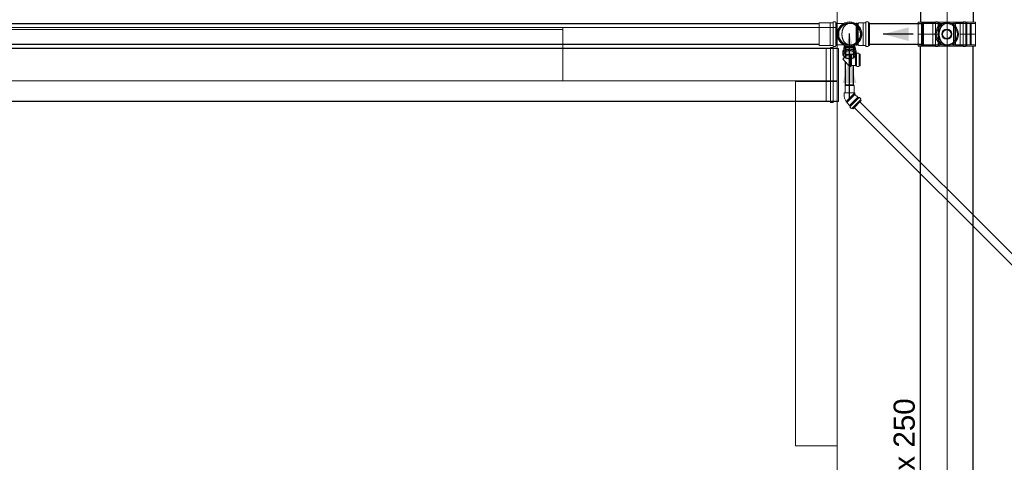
# Model space of a CAD drawing. Header units: millimetres. Extents: x -261 to 187, y -214 to 106.
# Tile 19 of 256: x -192.46 to -187.81, y -198.46 to -196.37. Entities that reach past the tile are written whole.
import ezdxf

# ---------------------------------------------------------------- set-up
doc = ezdxf.new("R2010")
doc.units = ezdxf.units.MM
doc.header["$LTSCALE"] = 0.005
doc.header["$MEASUREMENT"] = 0
for name, pattern in [('DIVIDE', [3.175, 1.27, -0.635, 0, -0.635, 0, -0.635]), ('DOTX2', [1.27, 0, -1.27]), ('NULL', [0])]:
    doc.linetypes.add(name, pattern=pattern)
for name, color, linetype, lineweight in [('AP-Condutos', 4, 'Continuous', 25), ('AP-Condutos Ar condicionado', 4, 'Continuous', 25), ('AP-Sentido conduto', 9, 'Continuous', 30), ('AP-Sentido conduto Ar condicionado', 9, 'Continuous', 30), ('AP-Textos conduto', 7, 'Continuous', 9), ('IFC-Cobertura-Contorno', 253, 'Continuous', 5), ('IFC-Parede-Contorno', 9, 'Continuous', 5), ('Simbolos', 5, 'Continuous', 20), ('Simbolos_int', 174, 'Continuous', 5)]:
    doc.layers.add(name, color=color, linetype=linetype, lineweight=lineweight)
doc.styles.add('Arial', font='arial.ttf')

msp = doc.modelspace()

# ---------------------------------------------------------------- hatches: boundary and pattern name
at = {"layer": 'AP-Sentido conduto', "linetype": 'Continuous'}
msp.add_hatch(color=7, dxfattribs=at).paths.add_polyline_path([(-188.3789, -196.4339), (-188.2581, -196.4662), (-188.2581, -196.4015)])
at = {"layer": 'AP-Sentido conduto Ar condicionado', "linetype": 'Continuous'}
for points in [[(-188.5381, -196.4314), (-188.5705, -196.5522), (-188.5058, -196.5522)], [(-188.5381, -196.5436), (-188.5705, -196.6643), (-188.5058, -196.6643)]]:
    msp.add_hatch(color=7, dxfattribs=at).paths.add_polyline_path(points)

# ---------------------------------------------------------------- linework, layer by layer
at = {"layer": 'AP-Condutos'}
for p, q in [((-188.2032, -192.8527), (-188.2032, -196.3769)), ((-187.9532, -192.8527), (-187.9532, -196.3769)), ((-188.6816, -196.3849), (-210.7731, -196.3849)), ((-188.1976, -196.3849), (-188.4436, -196.3849)), ((-188.5961, -196.5019), (-211.2511, -196.5019)), ((-188.6816, -196.4829), (-210.7764, -196.4829)), ((-188.1976, -196.4829), (-188.4436, -196.4829)), ((-188.2032, -201.1644), (-188.2032, -196.4909)), ((-187.9532, -201.1644), (-187.9532, -196.4909)), ((-188.5961, -196.7519), (-211.2511, -196.7519))]:
    msp.add_line(p, q, dxfattribs=at)
at = {"layer": 'AP-Condutos Ar condicionado'}
for p, q in [((-188.5569, -196.4922), (-188.5569, -196.5456)), ((-188.5193, -196.4922), (-188.5193, -196.5456)), ((-188.5569, -196.6726), (-188.5569, -196.5658)), ((-188.5193, -196.6726), (-188.5193, -196.5826)), ((-185.7949, -199.5014), (-188.5156, -196.7807)), ((-185.7684, -199.4748), (-188.4891, -196.7541))]:
    msp.add_line(p, q, dxfattribs=at)
at = {"layer": 'AP-Sentido conduto'}
msp.add_lwpolyline([(-188.2374, -196.4339), (-188.3789, -196.4339)], dxfattribs=at)
at = {"layer": 'AP-Sentido conduto Ar condicionado'}
for points in [[(-188.5381, -196.5579), (-188.5381, -196.4314)], [(-188.5381, -196.7436), (-188.5381, -196.5436)]]:
    msp.add_lwpolyline(points, dxfattribs=at)
at = {"layer": 'IFC-Cobertura-Contorno', "lineweight": 5}
for p, q in [((-211.538, -196.4118), (-189.8928, -196.4118)), ((-189.8928, -196.4118), (-189.8928, -196.4018)), ((-189.8928, -196.6537), (-189.8928, -196.4118)), ((-211.4994, -196.6537), (-188.5967, -196.6537)), ((-188.7931, -196.6569), (-188.5967, -196.6569)), ((-188.7931, -198.0792), (-188.7931, -196.6569)), ((-188.7931, -198.302), (-188.7931, -198.0792)), ((-188.5961, -198.302), (-188.5961, -198.0792)), ((-188.7931, -198.3806), (-188.7931, -198.302)), ((-188.5961, -198.3806), (-188.5961, -198.302)), ((-188.7931, -198.3806), (-188.7393, -198.3806)), ((-188.7393, -198.3806), (-188.5961, -198.3806))]:
    msp.add_line(p, q, dxfattribs=at)
at = {"layer": 'IFC-Parede-Contorno', "lineweight": 5}
for p, q in [((-188.0764, -197.7672), (-188.0764, -195.9043)), ((-188.5967, -196.3853), (-188.5967, -196.1395)), ((-188.5967, -196.4018), (-188.5967, -196.299)), ((-202.5374, -196.4018), (-189.1737, -196.4018)), ((-189.1737, -196.4018), (-188.9525, -196.4018)), ((-188.9525, -196.4018), (-188.928, -196.4018)), ((-188.928, -196.4018), (-188.6129, -196.4018)), ((-188.6129, -196.4018), (-188.6076, -196.4018)), ((-188.6076, -196.4018), (-188.5967, -196.4018)), ((-188.5967, -196.4028), (-188.5967, -196.4018)), ((-188.5967, -196.4029), (-188.5967, -196.4028)), ((-188.5967, -196.4043), (-188.5967, -196.4029)), ((-188.5967, -196.4072), (-188.5967, -196.4043)), ((-188.5967, -196.5012), (-188.5967, -196.4072)), ((-188.5967, -198.1407), (-188.5967, -196.5012)), ((-188.0764, -200.8438), (-188.0764, -197.7672)), ((-188.5967, -199.2382), (-188.5967, -198.1407))]:
    msp.add_line(p, q, dxfattribs=at)
at = {"layer": 'Simbolos'}
for p, q in [((-188.6293, -196.3809), (-188.6816, -196.3809)), ((-188.629, -196.3806), (-188.6293, -196.3809)), ((-188.617, -196.3806), (-188.629, -196.3806)), ((-188.6157, -196.3771), (-188.616, -196.3797)), ((-188.6053, -196.3762), (-188.6147, -196.3762)), ((-188.6043, -196.3769), (-188.6035, -196.3799)), ((-188.5981, -196.3806), (-188.6026, -196.3806)), ((-188.5981, -196.3806), (-188.5981, -196.4871)), ((-188.4945, -196.3809), (-188.4967, -196.3831)), ((-188.4748, -196.3809), (-188.4945, -196.3809)), ((-188.4745, -196.3806), (-188.4748, -196.3809)), ((-188.4625, -196.3806), (-188.4745, -196.3806)), ((-188.4612, -196.3771), (-188.4615, -196.3797)), ((-188.4508, -196.3762), (-188.4602, -196.3762)), ((-188.4498, -196.3769), (-188.449, -196.3799)), ((-188.4436, -196.3806), (-188.4481, -196.3806)), ((-188.4436, -196.3806), (-188.4436, -196.4871)), ((-188.2132, -196.3769), (-187.9432, -196.3769)), ((-188.2132, -196.3769), (-188.2132, -196.4909)), ((-188.1452, -196.3809), (-188.1976, -196.3809)), ((-188.145, -196.3806), (-188.1452, -196.3809)), ((-188.1329, -196.3806), (-188.145, -196.3806)), ((-188.1317, -196.3771), (-188.1319, -196.3797)), ((-188.1212, -196.3762), (-188.1307, -196.3762)), ((-188.1203, -196.3769), (-188.1195, -196.3799)), ((-188.1141, -196.3806), (-188.1185, -196.3806)), ((-188.1141, -196.3806), (-188.1141, -196.4871)), ((-188.0346, -196.3809), (-188.0368, -196.3831)), ((-188.0148, -196.3809), (-188.0346, -196.3809)), ((-188.0146, -196.3806), (-188.0148, -196.3809)), ((-188.0025, -196.3806), (-188.0146, -196.3806)), ((-188.0013, -196.3771), (-188.0015, -196.3797)), ((-187.9908, -196.3762), (-188.0003, -196.3762)), ((-187.9899, -196.3769), (-187.9891, -196.3799)), ((-187.9837, -196.3806), (-187.9881, -196.3806)), ((-187.9837, -196.3806), (-187.9837, -196.4871)), ((-187.9432, -196.3769), (-187.9432, -196.4909)), ((-188.5654, -196.3831), (-188.5981, -196.3831)), ((-188.5061, -196.3831), (-188.5381, -196.3831)), ((-188.5061, -196.3831), (-188.506, -196.3816)), ((-188.5031, -196.3816), (-188.506, -196.3816)), ((-188.5029, -196.3831), (-188.5031, -196.3816)), ((-188.4967, -196.3831), (-188.5029, -196.3831)), ((-188.0462, -196.3831), (-188.0782, -196.3831)), ((-188.0462, -196.3831), (-188.046, -196.3816)), ((-188.0431, -196.3816), (-188.046, -196.3816)), ((-188.043, -196.3831), (-188.0431, -196.3816)), ((-188.0368, -196.3831), (-188.043, -196.3831)), ((-188.6293, -196.4869), (-188.6816, -196.4869)), ((-188.6483, -196.5049), (-188.6483, -196.7489)), ((-188.6296, -196.5019), (-188.6453, -196.5019)), ((-188.629, -196.4871), (-188.6293, -196.4869)), ((-188.617, -196.4871), (-188.629, -196.4871)), ((-188.6286, -196.5009), (-188.6286, -196.4982)), ((-188.6276, -196.4972), (-188.6162, -196.4972)), ((-188.6157, -196.4906), (-188.616, -196.488)), ((-188.6152, -196.5009), (-188.6152, -196.4982)), ((-188.6053, -196.4915), (-188.6147, -196.4915)), ((-188.6142, -196.5019), (-188.5998, -196.5019)), ((-188.6043, -196.4908), (-188.6035, -196.4878)), ((-188.5981, -196.4871), (-188.6026, -196.4871)), ((-188.5998, -196.5019), (-188.5961, -196.5019)), ((-188.5654, -196.4847), (-188.5981, -196.4847)), ((-188.5961, -196.5019), (-188.5911, -196.5019)), ((-188.5911, -196.5019), (-188.5911, -196.7519)), ((-188.5699, -196.5274), (-188.5699, -196.5185)), ((-188.5655, -196.5071), (-188.5655, -196.5028)), ((-188.5635, -196.4856), (-188.5635, -196.4956)), ((-188.5593, -196.4967), (-188.5581, -196.4922)), ((-188.5593, -196.5307), (-188.5593, -196.4967)), ((-188.5061, -196.4847), (-188.5381, -196.4847)), ((-188.5169, -196.4967), (-188.5181, -196.4922)), ((-188.5169, -196.5307), (-188.5169, -196.4967)), ((-188.5128, -196.4856), (-188.5128, -196.4956)), ((-188.5108, -196.5028), (-188.5108, -196.5071)), ((-188.5063, -196.5274), (-188.5063, -196.5185)), ((-188.5061, -196.4847), (-188.506, -196.4862)), ((-188.5031, -196.4862), (-188.506, -196.4862)), ((-188.5029, -196.4847), (-188.5031, -196.4862)), ((-188.4967, -196.4847), (-188.5029, -196.4847)), ((-188.4945, -196.4869), (-188.4967, -196.4847)), ((-188.4748, -196.4869), (-188.4945, -196.4869)), ((-188.4745, -196.4871), (-188.4748, -196.4869)), ((-188.4625, -196.4871), (-188.4745, -196.4871)), ((-188.4612, -196.4906), (-188.4615, -196.488)), ((-188.4508, -196.4915), (-188.4602, -196.4915)), ((-188.4498, -196.4908), (-188.449, -196.4878)), ((-188.4436, -196.4871), (-188.4481, -196.4871)), ((-188.2132, -196.4909), (-187.9432, -196.4909)), ((-188.1452, -196.4869), (-188.1976, -196.4869)), ((-188.145, -196.4871), (-188.1452, -196.4869)), ((-188.1329, -196.4871), (-188.145, -196.4871)), ((-188.1317, -196.4906), (-188.1319, -196.488)), ((-188.1212, -196.4915), (-188.1307, -196.4915)), ((-188.1203, -196.4908), (-188.1195, -196.4878)), ((-188.1141, -196.4871), (-188.1185, -196.4871)), ((-188.0462, -196.4847), (-188.0782, -196.4847)), ((-188.0462, -196.4847), (-188.046, -196.4862)), ((-188.0431, -196.4862), (-188.046, -196.4862)), ((-188.043, -196.4847), (-188.0431, -196.4862)), ((-188.0368, -196.4847), (-188.043, -196.4847)), ((-188.0346, -196.4869), (-188.0368, -196.4847)), ((-188.0148, -196.4869), (-188.0346, -196.4869)), ((-188.0146, -196.4871), (-188.0148, -196.4869)), ((-188.0025, -196.4871), (-188.0146, -196.4871)), ((-188.0013, -196.4906), (-188.0015, -196.488)), ((-187.9908, -196.4915), (-188.0003, -196.4915)), ((-187.9899, -196.4908), (-187.9891, -196.4878)), ((-187.9837, -196.4871), (-187.9881, -196.4871)), ((-188.5618, -196.5433), (-188.5706, -196.5521)), ((-188.5169, -196.5307), (-188.5593, -196.5307)), ((-188.5349, -196.5301), (-188.5347, -196.5286)), ((-188.5318, -196.5286), (-188.5347, -196.5286)), ((-188.5317, -196.5301), (-188.5318, -196.5286)), ((-188.5291, -196.5301), (-188.5317, -196.5301)), ((-188.5273, -196.5283), (-188.5291, -196.5301)), ((-188.5105, -196.5283), (-188.5273, -196.5283)), ((-188.5103, -196.5281), (-188.5105, -196.5283)), ((-188.5056, -196.5281), (-188.5103, -196.5281)), ((-188.5044, -196.5246), (-188.5046, -196.5272)), ((-188.4946, -196.5237), (-188.5034, -196.5237)), ((-188.4936, -196.5244), (-188.4929, -196.5274)), ((-188.4875, -196.5281), (-188.4919, -196.5281)), ((-188.4875, -196.5281), (-188.4875, -196.5828)), ((-188.5291, -196.5823), (-188.5348, -196.588)), ((-188.5273, -196.5826), (-188.5277, -196.5823)), ((-188.5105, -196.5826), (-188.5273, -196.5826)), ((-188.5103, -196.5828), (-188.5105, -196.5826)), ((-188.5056, -196.5828), (-188.5103, -196.5828)), ((-188.5044, -196.5864), (-188.5046, -196.5837)), ((-188.4946, -196.5873), (-188.5034, -196.5873)), ((-188.4936, -196.5865), (-188.4929, -196.5836)), ((-188.4875, -196.5828), (-188.4919, -196.5828)), ((-188.5593, -196.677), (-188.5581, -196.6726)), ((-188.5593, -196.711), (-188.5593, -196.677)), ((-188.5169, -196.677), (-188.5181, -196.6726)), ((-188.5169, -196.711), (-188.5169, -196.677)), ((-188.6453, -196.7519), (-188.6296, -196.7519)), ((-188.6286, -196.7529), (-188.6286, -196.7555)), ((-188.6152, -196.7529), (-188.6152, -196.7555)), ((-188.6142, -196.7519), (-188.5998, -196.7519)), ((-188.5998, -196.7519), (-188.5961, -196.7519)), ((-188.5961, -196.7519), (-188.5911, -196.7519)), ((-188.5635, -196.7235), (-188.5635, -196.711)), ((-188.5169, -196.711), (-188.5593, -196.711)), ((-188.5538, -196.7519), (-188.5547, -196.753)), ((-188.5526, -196.7551), (-188.5547, -196.753)), ((-188.5217, -196.7868), (-188.483, -196.7481)), ((-188.5128, -196.7191), (-188.5128, -196.711)), ((-188.5113, -196.7201), (-188.5118, -196.7201)), ((-188.4994, -196.732), (-188.5113, -196.7201)), ((-188.4991, -196.732), (-188.4994, -196.732)), ((-188.4958, -196.7353), (-188.4991, -196.732)), ((-188.4924, -196.7337), (-188.4944, -196.7354)), ((-188.4849, -196.7399), (-188.4911, -196.7337)), ((-188.4847, -196.7411), (-188.4863, -196.7438)), ((-188.483, -196.7481), (-188.4861, -196.745)), ((-188.6276, -196.7565), (-188.6162, -196.7565)), ((-188.5515, -196.7541), (-188.5526, -196.7551)), ((-188.5497, -196.756), (-188.5515, -196.7541)), ((-188.5497, -196.7585), (-188.5497, -196.756)), ((-188.5378, -196.7704), (-188.5497, -196.7585)), ((-188.5378, -196.7707), (-188.5378, -196.7704)), ((-188.5345, -196.774), (-188.5378, -196.7707)), ((-188.5361, -196.7774), (-188.5344, -196.7753)), ((-188.5298, -196.7849), (-188.536, -196.7787)), ((-188.5286, -196.7851), (-188.526, -196.7835)), ((-188.5217, -196.7868), (-188.5248, -196.7837))]:
    msp.add_line(p, q, dxfattribs=at)
for points in [[(-188.617, -196.3806), (-188.6168, -196.3806), (-188.6166, -196.3806), (-188.6165, -196.3805), (-188.6163, -196.3804), (-188.6162, -196.3803), (-188.6161, -196.3802), (-188.616, -196.38), (-188.616, -196.3799), (-188.616, -196.3797)], [(-188.6147, -196.3762), (-188.6149, -196.3762), (-188.6151, -196.3763), (-188.6152, -196.3763), (-188.6154, -196.3764), (-188.6155, -196.3765), (-188.6156, -196.3767), (-188.6157, -196.3768), (-188.6157, -196.377), (-188.6157, -196.3771)], [(-188.6043, -196.3769), (-188.6044, -196.3768), (-188.6044, -196.3767), (-188.6045, -196.3766), (-188.6046, -196.3765), (-188.6047, -196.3764), (-188.6049, -196.3763), (-188.605, -196.3762), (-188.6051, -196.3762), (-188.6053, -196.3762)], [(-188.6035, -196.3799), (-188.6035, -196.38), (-188.6034, -196.3801), (-188.6033, -196.3802), (-188.6032, -196.3804), (-188.6031, -196.3804), (-188.603, -196.3805), (-188.6029, -196.3806), (-188.6027, -196.3806), (-188.6026, -196.3806)], [(-188.5654, -196.4847), (-188.5573, -196.4882), (-188.5488, -196.4905), (-188.5401, -196.4915), (-188.5313, -196.4911), (-188.5227, -196.4894), (-188.5144, -196.4864), (-188.5067, -196.4822), (-188.4997, -196.4768), (-188.4936, -196.4705), (-188.4885, -196.4632), (-188.4846, -196.4554), (-188.482, -196.447), (-188.4807, -196.4383), (-188.4807, -196.4295), (-188.482, -196.4208), (-188.4846, -196.4124), (-188.4885, -196.4045), (-188.4936, -196.3973), (-188.4997, -196.3909), (-188.5067, -196.3856), (-188.5144, -196.3813), (-188.5227, -196.3783), (-188.5313, -196.3766), (-188.5401, -196.3762), (-188.5488, -196.3772), (-188.5573, -196.3795), (-188.5654, -196.3831)], [(-188.4625, -196.3806), (-188.4623, -196.3806), (-188.4621, -196.3806), (-188.462, -196.3805), (-188.4618, -196.3804), (-188.4617, -196.3803), (-188.4616, -196.3802), (-188.4615, -196.38), (-188.4615, -196.3799), (-188.4615, -196.3797)], [(-188.4602, -196.3762), (-188.4604, -196.3762), (-188.4606, -196.3763), (-188.4607, -196.3763), (-188.4609, -196.3764), (-188.461, -196.3765), (-188.4611, -196.3767), (-188.4612, -196.3768), (-188.4612, -196.377), (-188.4612, -196.3771)], [(-188.4498, -196.3769), (-188.4499, -196.3768), (-188.4499, -196.3767), (-188.45, -196.3766), (-188.4501, -196.3765), (-188.4502, -196.3764), (-188.4504, -196.3763), (-188.4505, -196.3762), (-188.4506, -196.3762), (-188.4508, -196.3762)], [(-188.449, -196.3799), (-188.449, -196.38), (-188.4489, -196.3801), (-188.4488, -196.3802), (-188.4487, -196.3804), (-188.4486, -196.3804), (-188.4485, -196.3805), (-188.4484, -196.3806), (-188.4482, -196.3806), (-188.4481, -196.3806)], [(-188.1329, -196.3806), (-188.1328, -196.3806), (-188.1326, -196.3806), (-188.1324, -196.3805), (-188.1323, -196.3804), (-188.1322, -196.3803), (-188.1321, -196.3802), (-188.132, -196.38), (-188.1319, -196.3799), (-188.1319, -196.3797)], [(-188.1307, -196.3762), (-188.1309, -196.3762), (-188.131, -196.3763), (-188.1312, -196.3763), (-188.1313, -196.3764), (-188.1314, -196.3765), (-188.1315, -196.3767), (-188.1316, -196.3768), (-188.1317, -196.377), (-188.1317, -196.3771)], [(-188.1203, -196.3769), (-188.1203, -196.3768), (-188.1204, -196.3767), (-188.1205, -196.3766), (-188.1206, -196.3765), (-188.1207, -196.3764), (-188.1208, -196.3763), (-188.121, -196.3762), (-188.1211, -196.3762), (-188.1212, -196.3762)], [(-188.1195, -196.3799), (-188.1194, -196.38), (-188.1194, -196.3801), (-188.1193, -196.3802), (-188.1192, -196.3804), (-188.1191, -196.3804), (-188.1189, -196.3805), (-188.1188, -196.3806), (-188.1187, -196.3806), (-188.1185, -196.3806)], [(-188.0025, -196.3806), (-188.0023, -196.3806), (-188.0022, -196.3806), (-188.002, -196.3805), (-188.0019, -196.3804), (-188.0018, -196.3803), (-188.0017, -196.3802), (-188.0016, -196.38), (-188.0015, -196.3799), (-188.0015, -196.3797)], [(-188.0003, -196.3762), (-188.0004, -196.3762), (-188.0006, -196.3763), (-188.0008, -196.3763), (-188.0009, -196.3764), (-188.001, -196.3765), (-188.0011, -196.3767), (-188.0012, -196.3768), (-188.0012, -196.377), (-188.0013, -196.3771)], [(-187.9899, -196.3769), (-187.9899, -196.3768), (-187.99, -196.3767), (-187.9901, -196.3766), (-187.9902, -196.3765), (-187.9903, -196.3764), (-187.9904, -196.3763), (-187.9905, -196.3762), (-187.9907, -196.3762), (-187.9908, -196.3762)], [(-187.9891, -196.3799), (-187.989, -196.38), (-187.989, -196.3801), (-187.9889, -196.3802), (-187.9888, -196.3804), (-187.9887, -196.3804), (-187.9885, -196.3805), (-187.9884, -196.3806), (-187.9883, -196.3806), (-187.9881, -196.3806)], [(-188.5654, -196.3831), (-188.5713, -196.3867), (-188.5767, -196.391), (-188.5815, -196.3959), (-188.5857, -196.4013), (-188.5893, -196.4073), (-188.5921, -196.4136), (-188.5941, -196.4202), (-188.5954, -196.427), (-188.5958, -196.4339), (-188.5954, -196.4407), (-188.5941, -196.4475), (-188.5921, -196.4541), (-188.5893, -196.4604), (-188.5857, -196.4664), (-188.5815, -196.4718), (-188.5767, -196.4767), (-188.5713, -196.481), (-188.5654, -196.4847)], [(-188.5712, -196.4137), (-188.5718, -196.4159), (-188.5723, -196.4181), (-188.5728, -196.4203), (-188.5732, -196.4226), (-188.5735, -196.4248), (-188.5737, -196.4271), (-188.5739, -196.4293), (-188.574, -196.4316), (-188.574, -196.4339)], [(-188.5635, -196.3979), (-188.5646, -196.3996), (-188.5657, -196.4012), (-188.5667, -196.4029), (-188.5676, -196.4046), (-188.5684, -196.4064), (-188.5692, -196.4082), (-188.5699, -196.41), (-188.5706, -196.4119), (-188.5712, -196.4137)], [(-188.5512, -196.3866), (-188.5528, -196.3876), (-188.5543, -196.3886), (-188.5558, -196.3898), (-188.5573, -196.391), (-188.5586, -196.3922), (-188.56, -196.3936), (-188.5612, -196.395), (-188.5624, -196.3964), (-188.5635, -196.3979)], [(-188.5381, -196.3831), (-188.5397, -196.3831), (-188.5412, -196.3832), (-188.5427, -196.3835), (-188.5442, -196.3838), (-188.5456, -196.3842), (-188.5471, -196.3846), (-188.5485, -196.3852), (-188.5498, -196.3859), (-188.5512, -196.3866)], [(-188.1112, -196.4137), (-188.1118, -196.4159), (-188.1123, -196.4181), (-188.1128, -196.4203), (-188.1132, -196.4226), (-188.1135, -196.4248), (-188.1138, -196.4271), (-188.1139, -196.4293), (-188.114, -196.4316), (-188.1141, -196.4339)], [(-188.1036, -196.3979), (-188.1047, -196.3996), (-188.1057, -196.4012), (-188.1067, -196.4029), (-188.1076, -196.4046), (-188.1085, -196.4064), (-188.1093, -196.4082), (-188.11, -196.41), (-188.1106, -196.4119), (-188.1112, -196.4137)], [(-188.0912, -196.3866), (-188.0928, -196.3876), (-188.0944, -196.3886), (-188.0959, -196.3898), (-188.0973, -196.391), (-188.0987, -196.3922), (-188.1, -196.3936), (-188.1013, -196.395), (-188.1024, -196.3964), (-188.1036, -196.3979)], [(-188.0782, -196.3831), (-188.0797, -196.3831), (-188.0812, -196.3832), (-188.0827, -196.3835), (-188.0842, -196.3838), (-188.0857, -196.3842), (-188.0871, -196.3846), (-188.0885, -196.3852), (-188.0899, -196.3859), (-188.0912, -196.3866)], [(-188.574, -196.4339), (-188.574, -196.4361), (-188.5739, -196.4384), (-188.5737, -196.4406), (-188.5735, -196.4429), (-188.5732, -196.4451), (-188.5728, -196.4474), (-188.5723, -196.4496), (-188.5718, -196.4518), (-188.5712, -196.454)], [(-188.5712, -196.454), (-188.5706, -196.4559), (-188.5699, -196.4577), (-188.5692, -196.4595), (-188.5684, -196.4613), (-188.5676, -196.4631), (-188.5667, -196.4648), (-188.5657, -196.4665), (-188.5646, -196.4682), (-188.5635, -196.4698)], [(-188.5635, -196.4698), (-188.5624, -196.4713), (-188.5612, -196.4727), (-188.56, -196.4741), (-188.5586, -196.4755), (-188.5573, -196.4767), (-188.5558, -196.4779), (-188.5543, -196.4791), (-188.5528, -196.4801), (-188.5512, -196.4811)], [(-188.1141, -196.4339), (-188.114, -196.4361), (-188.1139, -196.4384), (-188.1138, -196.4406), (-188.1135, -196.4429), (-188.1132, -196.4451), (-188.1128, -196.4474), (-188.1123, -196.4496), (-188.1118, -196.4518), (-188.1112, -196.454)], [(-188.1112, -196.454), (-188.1106, -196.4559), (-188.11, -196.4577), (-188.1093, -196.4595), (-188.1085, -196.4613), (-188.1076, -196.4631), (-188.1067, -196.4648), (-188.1057, -196.4665), (-188.1047, -196.4682), (-188.1036, -196.4698)], [(-188.1036, -196.4698), (-188.1024, -196.4713), (-188.1013, -196.4727), (-188.1, -196.4741), (-188.0987, -196.4755), (-188.0973, -196.4767), (-188.0959, -196.4779), (-188.0944, -196.4791), (-188.0928, -196.4801), (-188.0912, -196.4811)], [(-188.6453, -196.5019), (-188.6459, -196.5019), (-188.6464, -196.5021), (-188.6468, -196.5023), (-188.6473, -196.5026), (-188.6476, -196.503), (-188.6479, -196.5034), (-188.6482, -196.5039), (-188.6483, -196.5044), (-188.6483, -196.5049)], [(-188.6296, -196.5019), (-188.6295, -196.5019), (-188.6293, -196.5018), (-188.6291, -196.5018), (-188.629, -196.5017), (-188.6289, -196.5015), (-188.6288, -196.5014), (-188.6287, -196.5012), (-188.6286, -196.5011), (-188.6286, -196.5009)], [(-188.6276, -196.4972), (-188.6278, -196.4973), (-188.628, -196.4973), (-188.6281, -196.4974), (-188.6283, -196.4975), (-188.6284, -196.4976), (-188.6285, -196.4977), (-188.6286, -196.4979), (-188.6286, -196.4981), (-188.6286, -196.4982)], [(-188.616, -196.488), (-188.616, -196.4879), (-188.616, -196.4877), (-188.6161, -196.4876), (-188.6162, -196.4874), (-188.6163, -196.4873), (-188.6165, -196.4872), (-188.6166, -196.4872), (-188.6168, -196.4871), (-188.617, -196.4871)], [(-188.6152, -196.4982), (-188.6152, -196.4981), (-188.6153, -196.4979), (-188.6154, -196.4977), (-188.6155, -196.4976), (-188.6156, -196.4975), (-188.6157, -196.4974), (-188.6159, -196.4973), (-188.6161, -196.4973), (-188.6162, -196.4972)], [(-188.6157, -196.4906), (-188.6157, -196.4908), (-188.6157, -196.4909), (-188.6156, -196.4911), (-188.6155, -196.4912), (-188.6154, -196.4913), (-188.6152, -196.4914), (-188.6151, -196.4915), (-188.6149, -196.4915), (-188.6147, -196.4915)], [(-188.6152, -196.5009), (-188.6152, -196.5011), (-188.6152, -196.5012), (-188.6151, -196.5014), (-188.615, -196.5015), (-188.6149, -196.5017), (-188.6147, -196.5018), (-188.6146, -196.5018), (-188.6144, -196.5019), (-188.6142, -196.5019)], [(-188.6053, -196.4915), (-188.6051, -196.4915), (-188.605, -196.4915), (-188.6049, -196.4914), (-188.6047, -196.4913), (-188.6046, -196.4913), (-188.6045, -196.4911), (-188.6044, -196.491), (-188.6044, -196.4909), (-188.6043, -196.4908)], [(-188.6026, -196.4871), (-188.6027, -196.4871), (-188.6029, -196.4871), (-188.603, -196.4872), (-188.6031, -196.4873), (-188.6032, -196.4874), (-188.6033, -196.4875), (-188.6034, -196.4876), (-188.6035, -196.4877), (-188.6035, -196.4878)], [(-188.5677, -196.5103), (-188.5682, -196.5112), (-188.5686, -196.512), (-188.5689, -196.5129), (-188.5692, -196.5138), (-188.5695, -196.5147), (-188.5697, -196.5157), (-188.5698, -196.5166), (-188.5699, -196.5175), (-188.5699, -196.5185)], [(-188.5636, -196.4957), (-188.564, -196.4965), (-188.5643, -196.4972), (-188.5646, -196.498), (-188.5649, -196.4987), (-188.5651, -196.4995), (-188.5653, -196.5003), (-188.5654, -196.5011), (-188.5655, -196.5019), (-188.5655, -196.5028)], [(-188.5512, -196.4811), (-188.5498, -196.4818), (-188.5485, -196.4825), (-188.5471, -196.4831), (-188.5456, -196.4835), (-188.5442, -196.4839), (-188.5427, -196.4843), (-188.5412, -196.4845), (-188.5397, -196.4846), (-188.5381, -196.4847)], [(-188.5108, -196.5028), (-188.5108, -196.5019), (-188.5109, -196.5011), (-188.511, -196.5003), (-188.5112, -196.4995), (-188.5114, -196.4987), (-188.5116, -196.498), (-188.5119, -196.4972), (-188.5123, -196.4965), (-188.5127, -196.4957)], [(-188.5063, -196.5185), (-188.5064, -196.5175), (-188.5064, -196.5166), (-188.5066, -196.5157), (-188.5068, -196.5147), (-188.507, -196.5138), (-188.5073, -196.5129), (-188.5077, -196.512), (-188.5081, -196.5112), (-188.5086, -196.5103)], [(-188.4615, -196.488), (-188.4615, -196.4879), (-188.4615, -196.4877), (-188.4616, -196.4876), (-188.4617, -196.4874), (-188.4618, -196.4873), (-188.462, -196.4872), (-188.4621, -196.4872), (-188.4623, -196.4871), (-188.4625, -196.4871)], [(-188.4612, -196.4906), (-188.4612, -196.4908), (-188.4612, -196.4909), (-188.4611, -196.4911), (-188.461, -196.4912), (-188.4609, -196.4913), (-188.4607, -196.4914), (-188.4606, -196.4915), (-188.4604, -196.4915), (-188.4602, -196.4915)], [(-188.4508, -196.4915), (-188.4506, -196.4915), (-188.4505, -196.4915), (-188.4504, -196.4914), (-188.4502, -196.4913), (-188.4501, -196.4913), (-188.45, -196.4911), (-188.4499, -196.491), (-188.4499, -196.4909), (-188.4498, -196.4908)], [(-188.4481, -196.4871), (-188.4482, -196.4871), (-188.4484, -196.4871), (-188.4485, -196.4872), (-188.4486, -196.4873), (-188.4487, -196.4874), (-188.4488, -196.4875), (-188.4489, -196.4876), (-188.449, -196.4877), (-188.449, -196.4878)], [(-188.1319, -196.488), (-188.1319, -196.4879), (-188.132, -196.4877), (-188.1321, -196.4876), (-188.1322, -196.4874), (-188.1323, -196.4873), (-188.1324, -196.4872), (-188.1326, -196.4872), (-188.1328, -196.4871), (-188.1329, -196.4871)], [(-188.1317, -196.4906), (-188.1317, -196.4908), (-188.1316, -196.4909), (-188.1315, -196.4911), (-188.1314, -196.4912), (-188.1313, -196.4913), (-188.1312, -196.4914), (-188.131, -196.4915), (-188.1309, -196.4915), (-188.1307, -196.4915)], [(-188.1212, -196.4915), (-188.1211, -196.4915), (-188.121, -196.4915), (-188.1208, -196.4914), (-188.1207, -196.4913), (-188.1206, -196.4913), (-188.1205, -196.4911), (-188.1204, -196.491), (-188.1203, -196.4909), (-188.1203, -196.4908)], [(-188.1185, -196.4871), (-188.1187, -196.4871), (-188.1188, -196.4871), (-188.1189, -196.4872), (-188.1191, -196.4873), (-188.1192, -196.4874), (-188.1193, -196.4875), (-188.1194, -196.4876), (-188.1194, -196.4877), (-188.1195, -196.4878)], [(-188.0912, -196.4811), (-188.0899, -196.4818), (-188.0885, -196.4825), (-188.0871, -196.4831), (-188.0857, -196.4835), (-188.0842, -196.4839), (-188.0827, -196.4843), (-188.0812, -196.4845), (-188.0797, -196.4846), (-188.0782, -196.4847)], [(-188.0015, -196.488), (-188.0015, -196.4879), (-188.0016, -196.4877), (-188.0017, -196.4876), (-188.0018, -196.4874), (-188.0019, -196.4873), (-188.002, -196.4872), (-188.0022, -196.4872), (-188.0023, -196.4871), (-188.0025, -196.4871)], [(-188.0013, -196.4906), (-188.0012, -196.4908), (-188.0012, -196.4909), (-188.0011, -196.4911), (-188.001, -196.4912), (-188.0009, -196.4913), (-188.0008, -196.4914), (-188.0006, -196.4915), (-188.0004, -196.4915), (-188.0003, -196.4915)], [(-187.9908, -196.4915), (-187.9907, -196.4915), (-187.9905, -196.4915), (-187.9904, -196.4914), (-187.9903, -196.4913), (-187.9902, -196.4913), (-187.9901, -196.4911), (-187.99, -196.491), (-187.9899, -196.4909), (-187.9899, -196.4908)], [(-187.9881, -196.4871), (-187.9883, -196.4871), (-187.9884, -196.4871), (-187.9885, -196.4872), (-187.9887, -196.4873), (-187.9888, -196.4874), (-187.9889, -196.4875), (-187.989, -196.4876), (-187.989, -196.4877), (-187.9891, -196.4878)], [(-188.5699, -196.5274), (-188.5699, -196.5284), (-188.5698, -196.5293), (-188.5697, -196.5302), (-188.5695, -196.5312), (-188.5692, -196.5321), (-188.5689, -196.533), (-188.5686, -196.5339), (-188.5682, -196.5347), (-188.5677, -196.5356)], [(-188.5677, -196.5356), (-188.5671, -196.5366), (-188.5664, -196.5375), (-188.5657, -196.5385), (-188.565, -196.5394), (-188.5642, -196.5402), (-188.5633, -196.5411), (-188.5625, -196.5419), (-188.5616, -196.5426), (-188.5606, -196.5433)], [(-188.5349, -196.5301), (-188.5382, -196.5307), (-188.5415, -196.5315), (-188.5447, -196.5325), (-188.5479, -196.5338), (-188.5509, -196.5353), (-188.5539, -196.537), (-188.5567, -196.5389), (-188.5593, -196.541), (-188.5618, -196.5433)], [(-188.5606, -196.5433), (-188.5596, -196.544), (-188.5586, -196.5446), (-188.5575, -196.5453), (-188.5564, -196.5458), (-188.5553, -196.5464), (-188.5542, -196.5469), (-188.5531, -196.5473), (-188.5519, -196.5477), (-188.5507, -196.5481)], [(-188.5507, -196.5481), (-188.5504, -196.5482), (-188.5501, -196.5483), (-188.5498, -196.5484), (-188.5494, -196.5484), (-188.5491, -196.5485), (-188.5488, -196.5486), (-188.5485, -196.5487), (-188.5481, -196.5488), (-188.5478, -196.5488)], [(-188.549, -196.5485), (-188.5478, -196.5488), (-188.5466, -196.5491), (-188.5454, -196.5494), (-188.5442, -196.5496), (-188.543, -196.5498), (-188.5418, -196.5499), (-188.5406, -196.55), (-188.5394, -196.5501), (-188.5381, -196.5501)], [(-188.5381, -196.5501), (-188.5369, -196.5501), (-188.5357, -196.55), (-188.5345, -196.5499), (-188.5333, -196.5498), (-188.5321, -196.5496), (-188.5309, -196.5494), (-188.5297, -196.5491), (-188.5285, -196.5488), (-188.5273, -196.5485)], [(-188.5285, -196.5488), (-188.5281, -196.5488), (-188.5278, -196.5487), (-188.5275, -196.5486), (-188.5272, -196.5485), (-188.5268, -196.5484), (-188.5265, -196.5484), (-188.5262, -196.5483), (-188.5259, -196.5482), (-188.5255, -196.5481)], [(-188.5255, -196.5481), (-188.5244, -196.5477), (-188.5232, -196.5473), (-188.5221, -196.5469), (-188.5209, -196.5464), (-188.5198, -196.5458), (-188.5188, -196.5453), (-188.5177, -196.5446), (-188.5167, -196.544), (-188.5156, -196.5433)], [(-188.5156, -196.5433), (-188.5147, -196.5426), (-188.5138, -196.5419), (-188.5129, -196.5411), (-188.5121, -196.5402), (-188.5113, -196.5394), (-188.5105, -196.5385), (-188.5098, -196.5375), (-188.5092, -196.5366), (-188.5086, -196.5356)], [(-188.5086, -196.5356), (-188.5081, -196.5347), (-188.5077, -196.5339), (-188.5073, -196.533), (-188.507, -196.5321), (-188.5068, -196.5312), (-188.5066, -196.5302), (-188.5064, -196.5293), (-188.5064, -196.5284), (-188.5063, -196.5274)], [(-188.5056, -196.5281), (-188.5054, -196.5281), (-188.5053, -196.5281), (-188.5051, -196.528), (-188.505, -196.5279), (-188.5049, -196.5278), (-188.5048, -196.5277), (-188.5047, -196.5275), (-188.5046, -196.5274), (-188.5046, -196.5272)], [(-188.5034, -196.5237), (-188.5035, -196.5237), (-188.5037, -196.5237), (-188.5038, -196.5238), (-188.504, -196.5239), (-188.5041, -196.524), (-188.5042, -196.5241), (-188.5043, -196.5243), (-188.5043, -196.5244), (-188.5044, -196.5246)], [(-188.4936, -196.5244), (-188.4937, -196.5243), (-188.4938, -196.5241), (-188.4938, -196.524), (-188.4939, -196.5239), (-188.4941, -196.5238), (-188.4942, -196.5238), (-188.4943, -196.5237), (-188.4945, -196.5237), (-188.4946, -196.5237)], [(-188.4928, -196.5274), (-188.4928, -196.5275), (-188.4927, -196.5276), (-188.4926, -196.5278), (-188.4925, -196.5279), (-188.4924, -196.528), (-188.4923, -196.528), (-188.4922, -196.5281), (-188.492, -196.5281), (-188.4919, -196.5281)], [(-188.5276, -196.5823), (-188.5278, -196.5821), (-188.5279, -196.5821), (-188.5281, -196.582), (-188.5283, -196.582), (-188.5284, -196.582), (-188.5286, -196.582), (-188.5288, -196.5821), (-188.5289, -196.5821), (-188.5291, -196.5823)], [(-188.5046, -196.5837), (-188.5046, -196.5836), (-188.5047, -196.5834), (-188.5048, -196.5833), (-188.5049, -196.5831), (-188.505, -196.583), (-188.5051, -196.5829), (-188.5053, -196.5829), (-188.5054, -196.5828), (-188.5056, -196.5828)], [(-188.5044, -196.5864), (-188.5043, -196.5865), (-188.5043, -196.5867), (-188.5042, -196.5868), (-188.5041, -196.587), (-188.504, -196.5871), (-188.5038, -196.5872), (-188.5037, -196.5872), (-188.5035, -196.5873), (-188.5034, -196.5873)], [(-188.4946, -196.5873), (-188.4945, -196.5873), (-188.4943, -196.5872), (-188.4942, -196.5872), (-188.4941, -196.5871), (-188.4939, -196.587), (-188.4938, -196.5869), (-188.4938, -196.5868), (-188.4937, -196.5867), (-188.4936, -196.5865)], [(-188.4919, -196.5828), (-188.492, -196.5828), (-188.4922, -196.5829), (-188.4923, -196.5829), (-188.4924, -196.583), (-188.4925, -196.5831), (-188.4926, -196.5832), (-188.4927, -196.5833), (-188.4928, -196.5834), (-188.4928, -196.5836)], [(-188.6483, -196.7489), (-188.6483, -196.7494), (-188.6482, -196.7499), (-188.6479, -196.7504), (-188.6476, -196.7508), (-188.6473, -196.7512), (-188.6468, -196.7515), (-188.6464, -196.7517), (-188.6459, -196.7518), (-188.6453, -196.7519)], [(-188.6286, -196.7529), (-188.6286, -196.7527), (-188.6287, -196.7525), (-188.6288, -196.7524), (-188.6289, -196.7522), (-188.629, -196.7521), (-188.6291, -196.752), (-188.6293, -196.752), (-188.6295, -196.7519), (-188.6296, -196.7519)], [(-188.6142, -196.7519), (-188.6144, -196.7519), (-188.6146, -196.752), (-188.6147, -196.752), (-188.6149, -196.7521), (-188.615, -196.7522), (-188.6151, -196.7524), (-188.6152, -196.7525), (-188.6152, -196.7527), (-188.6152, -196.7529)], [(-188.5635, -196.7235), (-188.5633, -196.7269), (-188.5629, -196.7303), (-188.5623, -196.7336), (-188.5615, -196.7369), (-188.5604, -196.7401), (-188.559, -196.7432), (-188.5575, -196.7462), (-188.5557, -196.7491), (-188.5538, -196.7519)], [(-188.5128, -196.7191), (-188.5128, -196.7193), (-188.5127, -196.7195), (-188.5126, -196.7196), (-188.5125, -196.7198), (-188.5124, -196.7199), (-188.5123, -196.72), (-188.5121, -196.7201), (-188.512, -196.7201), (-188.5118, -196.7201)], [(-188.4958, -196.7353), (-188.4957, -196.7354), (-188.4955, -196.7355), (-188.4954, -196.7356), (-188.4952, -196.7356), (-188.495, -196.7356), (-188.4949, -196.7356), (-188.4947, -196.7355), (-188.4946, -196.7355), (-188.4944, -196.7354)], [(-188.4911, -196.7337), (-188.4912, -196.7336), (-188.4913, -196.7335), (-188.4915, -196.7335), (-188.4916, -196.7335), (-188.4918, -196.7334), (-188.492, -196.7335), (-188.4921, -196.7335), (-188.4923, -196.7336), (-188.4924, -196.7337)], [(-188.4862, -196.7438), (-188.4863, -196.7439), (-188.4864, -196.7441), (-188.4864, -196.7442), (-188.4864, -196.7444), (-188.4864, -196.7445), (-188.4863, -196.7446), (-188.4863, -196.7448), (-188.4862, -196.7449), (-188.4861, -196.745)], [(-188.4847, -196.7411), (-188.4847, -196.741), (-188.4846, -196.7409), (-188.4846, -196.7407), (-188.4846, -196.7406), (-188.4846, -196.7404), (-188.4846, -196.7403), (-188.4847, -196.7402), (-188.4848, -196.74), (-188.4849, -196.7399)], [(-188.6286, -196.7555), (-188.6286, -196.7557), (-188.6286, -196.7559), (-188.6285, -196.756), (-188.6284, -196.7562), (-188.6283, -196.7563), (-188.6281, -196.7564), (-188.628, -196.7565), (-188.6278, -196.7565), (-188.6276, -196.7565)], [(-188.6162, -196.7565), (-188.6161, -196.7565), (-188.6159, -196.7565), (-188.6157, -196.7564), (-188.6156, -196.7563), (-188.6155, -196.7562), (-188.6154, -196.756), (-188.6153, -196.7559), (-188.6152, -196.7557), (-188.6152, -196.7555)], [(-188.5361, -196.7774), (-188.5362, -196.7775), (-188.5363, -196.7776), (-188.5363, -196.7778), (-188.5363, -196.778), (-188.5363, -196.7781), (-188.5363, -196.7783), (-188.5362, -196.7784), (-188.5361, -196.7786), (-188.536, -196.7787)], [(-188.5344, -196.7753), (-188.5343, -196.7752), (-188.5342, -196.7751), (-188.5342, -196.7749), (-188.5342, -196.7747), (-188.5342, -196.7746), (-188.5342, -196.7744), (-188.5343, -196.7743), (-188.5344, -196.7741), (-188.5345, -196.774)], [(-188.5298, -196.7849), (-188.5297, -196.785), (-188.5296, -196.7851), (-188.5295, -196.7851), (-188.5293, -196.7852), (-188.5292, -196.7852), (-188.5291, -196.7852), (-188.5289, -196.7852), (-188.5288, -196.7851), (-188.5286, -196.7851)], [(-188.5248, -196.7837), (-188.5249, -196.7836), (-188.525, -196.7835), (-188.5251, -196.7835), (-188.5253, -196.7834), (-188.5254, -196.7834), (-188.5256, -196.7834), (-188.5257, -196.7834), (-188.5258, -196.7835), (-188.526, -196.7835)]]:
    msp.add_lwpolyline(points, dxfattribs=at)
for centre, radius in [((-188.5381, -196.4339), 0.0576), ((-188.0782, -196.4339), 0.0547), ((-188.0782, -196.4339), 0.0207)]:
    msp.add_circle(centre, radius, dxfattribs=at)
at = {"layer": 'Simbolos', "linetype": 'DIVIDE'}
msp.add_circle((-188.0782, -196.4339), 0.05, dxfattribs=at)
at = {"layer": 'Simbolos_int'}
for p, q in [((-188.6816, -196.3809), (-188.6816, -196.4869)), ((-188.6293, -196.3809), (-188.6293, -196.4869)), ((-188.6161, -196.3806), (-188.6161, -196.4871)), ((-188.6033, -196.3806), (-188.6033, -196.4871)), ((-188.4745, -196.4871), (-188.4745, -196.3806)), ((-188.4615, -196.3806), (-188.4615, -196.4871)), ((-188.4488, -196.3806), (-188.4488, -196.4871)), ((-188.1976, -196.3809), (-188.1976, -196.4869)), ((-188.1452, -196.3809), (-188.1452, -196.4869)), ((-188.132, -196.3806), (-188.132, -196.4871)), ((-188.1193, -196.3806), (-188.1193, -196.4871)), ((-188.0146, -196.4871), (-188.0146, -196.3806)), ((-188.0016, -196.3806), (-188.0016, -196.4871)), ((-187.9889, -196.3806), (-187.9889, -196.4871)), ((-188.5981, -196.3831), (-188.5981, -196.4847)), ((-188.5061, -196.4847), (-188.5061, -196.3831)), ((-188.5029, -196.4847), (-188.5029, -196.3831)), ((-188.4967, -196.4847), (-188.4967, -196.3831)), ((-188.2132, -196.3839), (-187.9432, -196.3839)), ((-188.1932, -196.4839), (-188.1932, -196.3839)), ((-188.1882, -196.4839), (-188.1882, -196.3839)), ((-188.0462, -196.4847), (-188.0462, -196.3831)), ((-188.043, -196.4847), (-188.043, -196.3831)), ((-188.0368, -196.4847), (-188.0368, -196.3831)), ((-187.9682, -196.3839), (-187.9682, -196.4839)), ((-187.9632, -196.3839), (-187.9632, -196.4839)), ((-188.6286, -196.7519), (-188.6286, -196.5019)), ((-188.6152, -196.7519), (-188.6152, -196.5019)), ((-188.5169, -196.4967), (-188.5593, -196.4967)), ((-188.5181, -196.4922), (-188.5581, -196.4922)), ((-188.2132, -196.4839), (-187.9432, -196.4839)), ((-188.5348, -196.588), (-188.5706, -196.5521)), ((-188.5349, -196.5301), (-188.5349, -196.5879)), ((-188.5317, -196.5301), (-188.5317, -196.5849)), ((-188.5291, -196.5301), (-188.5291, -196.5823)), ((-188.5103, -196.5281), (-188.5103, -196.5828)), ((-188.5047, -196.5281), (-188.5047, -196.5828)), ((-188.4927, -196.5281), (-188.4927, -196.5828)), ((-188.5169, -196.677), (-188.5593, -196.677)), ((-188.5181, -196.6726), (-188.5581, -196.6726)), ((-188.5128, -196.711), (-188.5635, -196.711)), ((-188.5538, -196.7519), (-188.5129, -196.711)), ((-188.5515, -196.7541), (-188.5128, -196.7154)), ((-188.5497, -196.756), (-188.5128, -196.7191)), ((-188.5378, -196.7707), (-188.4991, -196.732)), ((-188.5338, -196.7746), (-188.4951, -196.736)), ((-188.5253, -196.7831), (-188.4866, -196.7445))]:
    msp.add_line(p, q, dxfattribs=at)
at = {"layer": 'Simbolos_int', "linetype": 'DOTX2'}
msp.add_line((-188.2132, -196.4339), (-187.9432, -196.4339), dxfattribs=at)
at = {"layer": 'Simbolos_int'}
for points in [[(-188.5677, -196.5192), (-188.5682, -196.5201), (-188.5686, -196.5209), (-188.5689, -196.5218), (-188.5692, -196.5227), (-188.5695, -196.5236), (-188.5697, -196.5246), (-188.5698, -196.5255), (-188.5699, -196.5265), (-188.5699, -196.5274)], [(-188.5606, -196.5026), (-188.5616, -196.5033), (-188.5625, -196.504), (-188.5633, -196.5048), (-188.5642, -196.5057), (-188.565, -196.5065), (-188.5657, -196.5074), (-188.5664, -196.5084), (-188.5671, -196.5093), (-188.5677, -196.5103)], [(-188.5606, -196.5115), (-188.5616, -196.5122), (-188.5625, -196.513), (-188.5633, -196.5137), (-188.5642, -196.5146), (-188.565, -196.5154), (-188.5657, -196.5163), (-188.5664, -196.5173), (-188.5671, -196.5182), (-188.5677, -196.5192)], [(-188.5575, -196.4891), (-188.5583, -196.4897), (-188.5591, -196.4903), (-188.5598, -196.491), (-188.5605, -196.4917), (-188.5612, -196.4925), (-188.5619, -196.4932), (-188.5625, -196.494), (-188.563, -196.4949), (-188.5636, -196.4957)], [(-188.5575, -196.5171), (-188.5583, -196.5177), (-188.5591, -196.5183), (-188.5598, -196.519), (-188.5605, -196.5197), (-188.5612, -196.5204), (-188.5619, -196.5212), (-188.5625, -196.522), (-188.563, -196.5228), (-188.5636, -196.5237)], [(-188.5507, -196.4978), (-188.5519, -196.4982), (-188.5531, -196.4986), (-188.5542, -196.499), (-188.5553, -196.4995), (-188.5564, -196.5001), (-188.5575, -196.5006), (-188.5586, -196.5013), (-188.5596, -196.5019), (-188.5606, -196.5026)], [(-188.5507, -196.5067), (-188.5519, -196.5071), (-188.5531, -196.5075), (-188.5542, -196.508), (-188.5553, -196.5084), (-188.5564, -196.509), (-188.5575, -196.5095), (-188.5586, -196.5102), (-188.5596, -196.5108), (-188.5606, -196.5115)], [(-188.5566, -196.4885), (-188.5567, -196.4885), (-188.5568, -196.4886), (-188.5569, -196.4887), (-188.557, -196.4887), (-188.5571, -196.4888), (-188.5572, -196.4889), (-188.5573, -196.4889), (-188.5574, -196.489), (-188.5575, -196.4891)], [(-188.549, -196.5129), (-188.55, -196.5133), (-188.551, -196.5136), (-188.552, -196.514), (-188.5529, -196.5144), (-188.5539, -196.5149), (-188.5548, -196.5154), (-188.5557, -196.5159), (-188.5566, -196.5165), (-188.5575, -196.5171)], [(-188.5381, -196.496), (-188.5396, -196.496), (-188.541, -196.4961), (-188.5424, -196.4962), (-188.5438, -196.4964), (-188.5452, -196.4966), (-188.5466, -196.4968), (-188.548, -196.4971), (-188.5494, -196.4974), (-188.5507, -196.4978)], [(-188.5381, -196.5049), (-188.5396, -196.5049), (-188.541, -196.505), (-188.5424, -196.5051), (-188.5438, -196.5053), (-188.5452, -196.5055), (-188.5466, -196.5057), (-188.548, -196.506), (-188.5494, -196.5063), (-188.5507, -196.5067)], [(-188.5381, -196.5114), (-188.5394, -196.5114), (-188.5406, -196.5115), (-188.5418, -196.5116), (-188.543, -196.5117), (-188.5442, -196.5119), (-188.5454, -196.5121), (-188.5466, -196.5123), (-188.5478, -196.5126), (-188.549, -196.5129)], [(-188.5255, -196.4978), (-188.5269, -196.4974), (-188.5283, -196.4971), (-188.5297, -196.4968), (-188.5311, -196.4966), (-188.5325, -196.4964), (-188.5339, -196.4962), (-188.5353, -196.4961), (-188.5367, -196.496), (-188.5381, -196.496)], [(-188.5255, -196.5067), (-188.5269, -196.5063), (-188.5283, -196.506), (-188.5297, -196.5057), (-188.5311, -196.5055), (-188.5325, -196.5053), (-188.5339, -196.5051), (-188.5353, -196.505), (-188.5367, -196.5049), (-188.5381, -196.5049)], [(-188.5273, -196.5129), (-188.5285, -196.5126), (-188.5297, -196.5123), (-188.5309, -196.5121), (-188.5321, -196.5119), (-188.5333, -196.5117), (-188.5345, -196.5116), (-188.5357, -196.5115), (-188.5369, -196.5114), (-188.5381, -196.5114)], [(-188.5188, -196.5171), (-188.5197, -196.5165), (-188.5206, -196.5159), (-188.5215, -196.5154), (-188.5224, -196.5149), (-188.5233, -196.5144), (-188.5243, -196.514), (-188.5253, -196.5136), (-188.5263, -196.5133), (-188.5273, -196.5129)], [(-188.5156, -196.5026), (-188.5167, -196.5019), (-188.5177, -196.5013), (-188.5188, -196.5006), (-188.5198, -196.5001), (-188.5209, -196.4995), (-188.5221, -196.499), (-188.5232, -196.4986), (-188.5244, -196.4982), (-188.5255, -196.4978)], [(-188.5156, -196.5115), (-188.5167, -196.5108), (-188.5177, -196.5102), (-188.5188, -196.5095), (-188.5198, -196.509), (-188.5209, -196.5084), (-188.5221, -196.508), (-188.5232, -196.5075), (-188.5244, -196.5071), (-188.5255, -196.5067)], [(-188.5188, -196.4891), (-188.5189, -196.489), (-188.519, -196.4889), (-188.5191, -196.4889), (-188.5192, -196.4888), (-188.5193, -196.4887), (-188.5194, -196.4887), (-188.5195, -196.4886), (-188.5196, -196.4885), (-188.5197, -196.4885)], [(-188.5127, -196.4957), (-188.5132, -196.4949), (-188.5138, -196.494), (-188.5144, -196.4932), (-188.5151, -196.4925), (-188.5157, -196.4917), (-188.5165, -196.491), (-188.5172, -196.4903), (-188.518, -196.4897), (-188.5188, -196.4891)], [(-188.5127, -196.5237), (-188.5132, -196.5228), (-188.5138, -196.522), (-188.5144, -196.5212), (-188.5151, -196.5204), (-188.5157, -196.5197), (-188.5165, -196.519), (-188.5172, -196.5183), (-188.518, -196.5177), (-188.5188, -196.5171)], [(-188.5086, -196.5103), (-188.5092, -196.5093), (-188.5098, -196.5084), (-188.5105, -196.5074), (-188.5113, -196.5065), (-188.5121, -196.5057), (-188.5129, -196.5048), (-188.5138, -196.504), (-188.5147, -196.5033), (-188.5156, -196.5026)], [(-188.5086, -196.5192), (-188.5092, -196.5182), (-188.5098, -196.5173), (-188.5105, -196.5163), (-188.5113, -196.5154), (-188.5121, -196.5146), (-188.5129, -196.5137), (-188.5138, -196.513), (-188.5147, -196.5122), (-188.5156, -196.5115)], [(-188.5063, -196.5274), (-188.5064, -196.5265), (-188.5064, -196.5255), (-188.5066, -196.5246), (-188.5068, -196.5236), (-188.507, -196.5227), (-188.5073, -196.5218), (-188.5077, -196.5209), (-188.5081, -196.5201), (-188.5086, -196.5192)], [(-188.5636, -196.5237), (-188.564, -196.5244), (-188.5643, -196.5252), (-188.5646, -196.5259), (-188.5649, -196.5267), (-188.5651, -196.5275), (-188.5653, -196.5283), (-188.5654, -196.5291), (-188.5655, -196.5299), (-188.5655, -196.5307)], [(-188.5655, -196.5307), (-188.5655, -196.5315), (-188.5654, -196.5324), (-188.5653, -196.5332), (-188.5651, -196.534), (-188.5649, -196.5348), (-188.5646, -196.5355), (-188.5643, -196.5363), (-188.564, -196.537), (-188.5636, -196.5377)], [(-188.5636, -196.5378), (-188.563, -196.5386), (-188.5625, -196.5394), (-188.5619, -196.5403), (-188.5612, -196.541), (-188.5605, -196.5418), (-188.5598, -196.5425), (-188.5591, -196.5432), (-188.5583, -196.5438), (-188.5575, -196.5444)], [(-188.5575, -196.5444), (-188.5566, -196.545), (-188.5557, -196.5456), (-188.5548, -196.5461), (-188.5539, -196.5466), (-188.5529, -196.547), (-188.552, -196.5475), (-188.551, -196.5478), (-188.55, -196.5482), (-188.549, -196.5485)], [(-188.5273, -196.5485), (-188.5263, -196.5482), (-188.5253, -196.5478), (-188.5243, -196.5475), (-188.5233, -196.547), (-188.5224, -196.5466), (-188.5215, -196.5461), (-188.5206, -196.5456), (-188.5197, -196.545), (-188.5188, -196.5444)], [(-188.5188, -196.5444), (-188.518, -196.5438), (-188.5172, -196.5432), (-188.5165, -196.5425), (-188.5157, -196.5418), (-188.5151, -196.541), (-188.5144, -196.5403), (-188.5138, -196.5394), (-188.5132, -196.5386), (-188.5127, -196.5378)], [(-188.5108, -196.5307), (-188.5108, -196.5299), (-188.5109, -196.5291), (-188.511, -196.5283), (-188.5112, -196.5275), (-188.5114, -196.5267), (-188.5116, -196.5259), (-188.5119, -196.5252), (-188.5123, -196.5244), (-188.5127, -196.5237)], [(-188.5127, -196.5377), (-188.5123, -196.537), (-188.5119, -196.5363), (-188.5116, -196.5355), (-188.5114, -196.5348), (-188.5112, -196.534), (-188.511, -196.5332), (-188.5109, -196.5324), (-188.5108, -196.5315), (-188.5108, -196.5307)]]:
    msp.add_lwpolyline(points, dxfattribs=at)
for centre, radius in [((-188.5381, -196.4339), 0.0532), ((-188.5381, -196.4339), 0.0511), ((-188.0782, -196.4339), 0.05), ((-188.0782, -196.4339), 0.0236)]:
    msp.add_circle(centre, radius, dxfattribs=at)

# ---------------------------------------------------------------- texts
at = {"layer": 'AP-Textos conduto', "linetype": 'NULL', "insert": (-188.2285, -198.7691), "char_height": 0.1, "width": 1.226982, "attachment_point": 7, "rotation": 90.0002, "line_spacing_factor": 0.6, "style": 'Arial'}
msp.add_mtext('250 x 250', dxfattribs=at)

doc.saveas('drawing.dxf')
